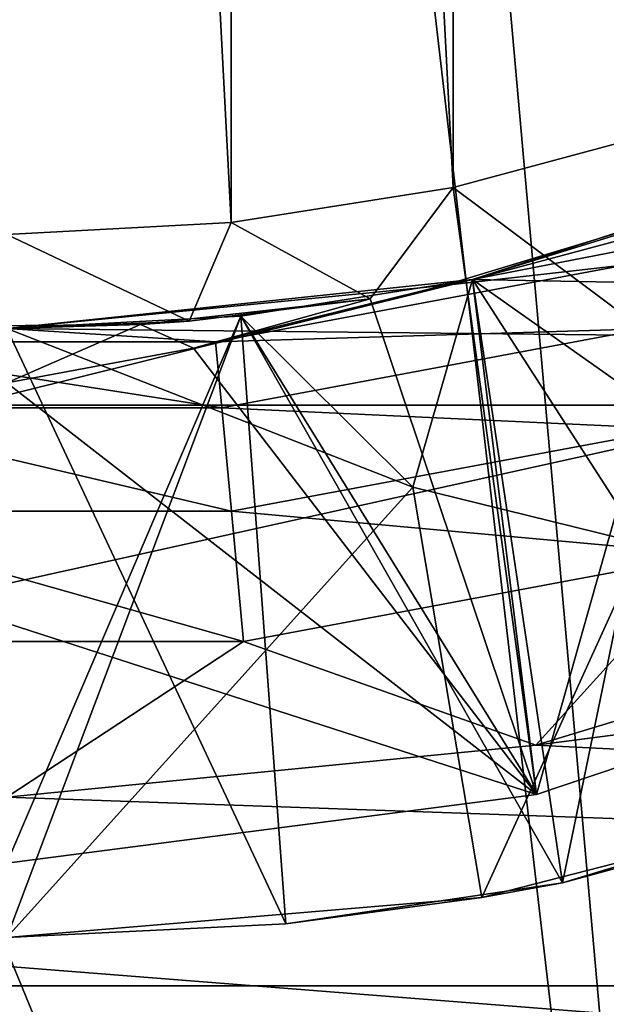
# Model space of a CAD drawing. Header units: inches. Extents: x -9.1 to 9.1, y 0 to 9.5.
# Tile 199 of 243: x 8.6254 to 8.645, y 8.7748 to 8.8076. Entities that reach past the tile are written whole.
import ezdxf

# ---------------------------------------------------------------- set-up
doc = ezdxf.new("R2010")
doc.units = ezdxf.units.IN
doc.header["$LTSCALE"] = 65.185185
doc.header["$MEASUREMENT"] = 0
for name, color, linetype in [('146', 7, 'CONTINUOUS'), ('20', 7, 'CONTINUOUS'), ('225', 7, 'CONTINUOUS'), ('227', 7, 'CONTINUOUS'), ('228', 7, 'CONTINUOUS'), ('229', 7, 'CONTINUOUS'), ('230', 7, 'CONTINUOUS'), ('231', 7, 'CONTINUOUS'), ('234', 7, 'CONTINUOUS'), ('237', 7, 'CONTINUOUS'), ('238', 7, 'CONTINUOUS'), ('239', 7, 'CONTINUOUS'), ('242', 7, 'CONTINUOUS'), ('245', 7, 'CONTINUOUS'), ('246', 7, 'CONTINUOUS'), ('248', 7, 'CONTINUOUS'), ('250', 7, 'CONTINUOUS'), ('253', 7, 'CONTINUOUS'), ('432', 7, 'CONTINUOUS'), ('527', 7, 'CONTINUOUS'), ('528', 7, 'CONTINUOUS'), ('529', 7, 'CONTINUOUS'), ('530', 7, 'CONTINUOUS'), ('531', 7, 'CONTINUOUS'), ('532', 7, 'CONTINUOUS'), ('533', 7, 'CONTINUOUS'), ('534', 7, 'CONTINUOUS')]:
    doc.layers.add(name, color=color, linetype=linetype)

msp = doc.modelspace()

# ---------------------------------------------------------------- linework, layer by layer
at = {"layer": '146', "color": 7, "linetype": 'CONTINUOUS', "true_color": 0x969696}
for points in [[(8.655384, 8.803756, 6.282), (8.862765, 8.794747, 6.282), (8.640532, 8.79893, 6.282), (8.655384, 8.803756, 6.282)], [(8.862765, 8.794747, 6.282), (8.625, 8.797297, 6.282), (8.640532, 8.79893, 6.282), (8.862765, 8.794747, 6.282)], [(8.862765, 8.794747, 6.282), (8.387235, 8.794747, 6.282), (8.625, 8.797297, 6.282), (8.862765, 8.794747, 6.282)], [(8.402247, 8.758505, 6.282), (8.387235, 8.794747, 6.282), (8.847753, 8.758505, 6.282), (8.402247, 8.758505, 6.282)], [(8.847753, 8.758505, 6.282), (8.387235, 8.794747, 6.282), (8.862765, 8.794747, 6.282), (8.847753, 8.758505, 6.282)]]:
    msp.add_3dface(points, dxfattribs=at)
at = {"layer": '20', "color": 7, "linetype": 'CONTINUOUS', "true_color": 0xaab4c3}
for points in [[(8.393712, 8.737605, 6.5), (8.417505, 8.703174, 6.5), (8.8914, 8.847764, 6.5), (8.393712, 8.737605, 6.5)], [(8.393712, 8.737605, 6.5), (8.8914, 8.847764, 6.5), (8.640532, 8.79893, 6.5), (8.393712, 8.737605, 6.5)], [(8.417505, 8.703174, 6.5), (8.446376, 8.672877, 6.5), (8.8914, 8.847764, 6.5), (8.417505, 8.703174, 6.5)], [(8.446376, 8.672877, 6.5), (8.490987, 8.627409, 6.5), (8.8914, 8.847764, 6.5), (8.446376, 8.672877, 6.5)], [(8.490987, 8.627409, 6.5), (8.529453, 8.57664, 6.5), (8.8914, 8.847764, 6.5), (8.490987, 8.627409, 6.5)], [(8.8914, 8.847764, 6.5), (8.529453, 8.57664, 6.5), (8.8632, 8.5378, 6.5), (8.8914, 8.847764, 6.5)], [(8.640532, 8.79893, 6.5), (8.8914, 8.847764, 6.5), (8.655384, 8.803756, 6.5), (8.640532, 8.79893, 6.5)], [(8.625, 8.797297, 6.5), (8.393712, 8.737605, 6.5), (8.640532, 8.79893, 6.5), (8.625, 8.797297, 6.5)]]:
    msp.add_3dface(points, dxfattribs=at)
at = {"layer": '225', "color": 7, "linetype": 'CONTINUOUS', "true_color": 0x969696}
for points in [[(8.637119, 8.798287, 6.94086), (8.631079, 8.797545, 6.94086), (8.629458, 8.797431, 6.94037), (8.637119, 8.798287, 6.94086)], [(8.629458, 8.797431, 6.94037), (8.625, 8.797297, 6.94086), (8.621749, 8.797368, 6.939893), (8.629458, 8.797431, 6.94037)], [(8.631079, 8.797545, 6.94086), (8.625, 8.797297, 6.94086), (8.629458, 8.797431, 6.94037), (8.631079, 8.797545, 6.94086)]]:
    msp.add_3dface(points, dxfattribs=at)
at = {"layer": '227', "color": 7, "linetype": 'CONTINUOUS', "true_color": 0x969696}
for points in [[(8.640529, 8.798929, 6.909838), (8.648084, 8.800954, 6.910364), (8.64053, 8.79893, 6.913744), (8.640529, 8.798929, 6.909838)], [(8.64053, 8.79893, 6.913744), (8.648084, 8.800954, 6.910364), (8.648086, 8.800954, 6.914273), (8.64053, 8.79893, 6.913744)], [(8.632805, 8.797706, 6.913236), (8.640529, 8.798929, 6.909838), (8.64053, 8.79893, 6.913744), (8.632805, 8.797706, 6.913236)], [(8.632805, 8.797706, 6.90933), (8.640529, 8.798929, 6.909838), (8.632805, 8.797706, 6.913236), (8.632805, 8.797706, 6.90933)], [(8.625, 8.797297, 6.908844), (8.632805, 8.797706, 6.90933), (8.625, 8.797297, 6.91275), (8.625, 8.797297, 6.908844)], [(8.625, 8.797297, 6.91275), (8.632805, 8.797706, 6.90933), (8.632805, 8.797706, 6.913236), (8.625, 8.797297, 6.91275)]]:
    msp.add_3dface(points, dxfattribs=at)
at = {"layer": '228', "color": 7, "linetype": 'CONTINUOUS', "true_color": 0x969696}
for points in [[(8.643532, 8.778825, 6.898054), (8.661355, 8.784231, 6.895146), (8.661356, 8.784232, 6.899048), (8.643532, 8.778825, 6.898054)], [(8.643532, 8.778825, 6.894148), (8.661355, 8.784231, 6.895146), (8.643532, 8.778825, 6.898054), (8.643532, 8.778825, 6.894148)], [(8.634308, 8.777457, 6.893674), (8.643532, 8.778825, 6.894148), (8.634308, 8.777457, 6.897581), (8.634308, 8.777457, 6.893674)], [(8.634308, 8.777457, 6.897581), (8.643532, 8.778825, 6.894148), (8.643532, 8.778825, 6.898054), (8.634308, 8.777457, 6.897581)], [(8.625, 8.777, 6.893219), (8.634308, 8.777457, 6.893674), (8.625, 8.777, 6.897125), (8.625, 8.777, 6.893219)], [(8.625, 8.777, 6.897125), (8.634308, 8.777457, 6.893674), (8.634308, 8.777457, 6.897581), (8.625, 8.777, 6.897125)]]:
    msp.add_3dface(points, dxfattribs=at)
at = {"layer": '229', "color": 7, "linetype": 'CONTINUOUS', "true_color": 0x969696}
for points in [[(8.653587, 8.802984, 6.209625), (8.639574, 8.798733, 6.209625), (8.645651, 8.799418, 6.204811), (8.653587, 8.802984, 6.209625)], [(8.645651, 8.799418, 6.204811), (8.639574, 8.798733, 6.209625), (8.631963, 8.796859, 6.204811), (8.645651, 8.799418, 6.204811)], [(8.645651, 8.799418, 6.204811), (8.631963, 8.796859, 6.204811), (8.646258, 8.797285, 6.200449), (8.645651, 8.799418, 6.204811)], [(8.639574, 8.798733, 6.209625), (8.625, 8.797297, 6.209625), (8.631963, 8.796859, 6.204811), (8.639574, 8.798733, 6.209625)], [(8.631963, 8.796859, 6.204811), (8.625, 8.797297, 6.209625), (8.618037, 8.796859, 6.204811), (8.631963, 8.796859, 6.204811)], [(8.646258, 8.797285, 6.200449), (8.631963, 8.796859, 6.204811), (8.632167, 8.794651, 6.200449), (8.646258, 8.797285, 6.200449)], [(8.646258, 8.797285, 6.200449), (8.632167, 8.794651, 6.200449), (8.647205, 8.793958, 6.196987), (8.646258, 8.797285, 6.200449)], [(8.632167, 8.794651, 6.200449), (8.618037, 8.796859, 6.204811), (8.617833, 8.794651, 6.200449), (8.632167, 8.794651, 6.200449)], [(8.631963, 8.796859, 6.204811), (8.618037, 8.796859, 6.204811), (8.632167, 8.794651, 6.200449), (8.631963, 8.796859, 6.204811)], [(8.632487, 8.791207, 6.196987), (8.617833, 8.794651, 6.200449), (8.617513, 8.791207, 6.196987), (8.632487, 8.791207, 6.196987)], [(8.632167, 8.794651, 6.200449), (8.617833, 8.794651, 6.200449), (8.632487, 8.791207, 6.196987), (8.632167, 8.794651, 6.200449)], [(8.647205, 8.793958, 6.196987), (8.632167, 8.794651, 6.200449), (8.632487, 8.791207, 6.196987), (8.647205, 8.793958, 6.196987)], [(8.648398, 8.789765, 6.194765), (8.647205, 8.793958, 6.196987), (8.632487, 8.791207, 6.196987), (8.648398, 8.789765, 6.194765)], [(8.617111, 8.786866, 6.194765), (8.632889, 8.786866, 6.194765), (8.617513, 8.791207, 6.196987), (8.617111, 8.786866, 6.194765)], [(8.632889, 8.786866, 6.194765), (8.632487, 8.791207, 6.196987), (8.617513, 8.791207, 6.196987), (8.632889, 8.786866, 6.194765)], [(8.632889, 8.786866, 6.194765), (8.648398, 8.789765, 6.194765), (8.632487, 8.791207, 6.196987), (8.632889, 8.786866, 6.194765)], [(8.632889, 8.786866, 6.194765), (8.642634, 8.78341, 6.194), (8.648398, 8.789765, 6.194765), (8.632889, 8.786866, 6.194765)], [(8.642634, 8.78341, 6.194), (8.659587, 8.788557, 6.194), (8.648398, 8.789765, 6.194765), (8.642634, 8.78341, 6.194)], [(8.617111, 8.786866, 6.194765), (8.625, 8.781672, 6.194), (8.632889, 8.786866, 6.194765), (8.617111, 8.786866, 6.194765)], [(8.625, 8.781672, 6.194), (8.642634, 8.78341, 6.194), (8.632889, 8.786866, 6.194765), (8.625, 8.781672, 6.194)]]:
    msp.add_3dface(points, dxfattribs=at)
at = {"layer": '230', "color": 7, "linetype": 'CONTINUOUS', "true_color": 0x969696}
for points in [[(8.643532, 8.778825, 6.804304), (8.661355, 8.784231, 6.801396), (8.661356, 8.784232, 6.805298), (8.643532, 8.778825, 6.804304)], [(8.643532, 8.778825, 6.800398), (8.661355, 8.784231, 6.801396), (8.643532, 8.778825, 6.804304), (8.643532, 8.778825, 6.800398)], [(8.634308, 8.777457, 6.799924), (8.643532, 8.778825, 6.800398), (8.634308, 8.777457, 6.803831), (8.634308, 8.777457, 6.799924)], [(8.634308, 8.777457, 6.803831), (8.643532, 8.778825, 6.800398), (8.643532, 8.778825, 6.804304), (8.634308, 8.777457, 6.803831)], [(8.625, 8.777, 6.799469), (8.634308, 8.777457, 6.799924), (8.625, 8.777, 6.803375), (8.625, 8.777, 6.799469)], [(8.625, 8.777, 6.803375), (8.634308, 8.777457, 6.799924), (8.634308, 8.777457, 6.803831), (8.625, 8.777, 6.803375)]]:
    msp.add_3dface(points, dxfattribs=at)
at = {"layer": '231', "color": 7, "linetype": 'CONTINUOUS', "true_color": 0x969696}
for points in [[(8.643532, 8.778825, 6.866804), (8.661355, 8.784231, 6.863896), (8.661356, 8.784232, 6.867798), (8.643532, 8.778825, 6.866804)], [(8.643532, 8.778825, 6.862898), (8.661355, 8.784231, 6.863896), (8.643532, 8.778825, 6.866804), (8.643532, 8.778825, 6.862898)], [(8.634308, 8.777457, 6.862424), (8.643532, 8.778825, 6.862898), (8.634308, 8.777457, 6.866331), (8.634308, 8.777457, 6.862424)], [(8.634308, 8.777457, 6.866331), (8.643532, 8.778825, 6.862898), (8.643532, 8.778825, 6.866804), (8.634308, 8.777457, 6.866331)], [(8.625, 8.777, 6.865875), (8.625, 8.777, 6.861969), (8.634308, 8.777457, 6.862424), (8.625, 8.777, 6.865875)], [(8.625, 8.777, 6.865875), (8.634308, 8.777457, 6.862424), (8.634308, 8.777457, 6.866331), (8.625, 8.777, 6.865875)]]:
    msp.add_3dface(points, dxfattribs=at)
at = {"layer": '234', "color": 7, "linetype": 'CONTINUOUS', "true_color": 0x969696}
for points in [[(8.643532, 8.778825, 6.835554), (8.661355, 8.784231, 6.832646), (8.661356, 8.784232, 6.836548), (8.643532, 8.778825, 6.835554)], [(8.643532, 8.778825, 6.831648), (8.661355, 8.784231, 6.832646), (8.643532, 8.778825, 6.835554), (8.643532, 8.778825, 6.831648)], [(8.634308, 8.777457, 6.831174), (8.643532, 8.778825, 6.831648), (8.634308, 8.777457, 6.835081), (8.634308, 8.777457, 6.831174)], [(8.634308, 8.777457, 6.835081), (8.643532, 8.778825, 6.831648), (8.643532, 8.778825, 6.835554), (8.634308, 8.777457, 6.835081)], [(8.625, 8.777, 6.830719), (8.634308, 8.777457, 6.831174), (8.625, 8.777, 6.834625), (8.625, 8.777, 6.830719)], [(8.625, 8.777, 6.834625), (8.634308, 8.777457, 6.831174), (8.634308, 8.777457, 6.835081), (8.625, 8.777, 6.834625)]]:
    msp.add_3dface(points, dxfattribs=at)
at = {"layer": '237', "color": 7, "linetype": 'CONTINUOUS', "true_color": 0x969696}
for points in [[(8.643532, 8.778825, 6.773054), (8.661355, 8.784231, 6.770146), (8.661356, 8.784232, 6.774048), (8.643532, 8.778825, 6.773054)], [(8.643532, 8.778825, 6.769148), (8.661355, 8.784231, 6.770146), (8.643532, 8.778825, 6.773054), (8.643532, 8.778825, 6.769148)], [(8.634308, 8.777457, 6.768674), (8.643532, 8.778825, 6.769148), (8.634308, 8.777457, 6.772581), (8.634308, 8.777457, 6.768674)], [(8.634308, 8.777457, 6.772581), (8.643532, 8.778825, 6.769148), (8.643532, 8.778825, 6.773054), (8.634308, 8.777457, 6.772581)], [(8.625, 8.777, 6.768219), (8.634308, 8.777457, 6.768674), (8.625, 8.777, 6.772125), (8.625, 8.777, 6.768219)], [(8.625, 8.777, 6.772125), (8.634308, 8.777457, 6.768674), (8.634308, 8.777457, 6.772581), (8.625, 8.777, 6.772125)]]:
    msp.add_3dface(points, dxfattribs=at)
at = {"layer": '238', "color": 7, "linetype": 'CONTINUOUS', "true_color": 0x969696}
for points in [[(8.639878, 8.802001, 6.944), (8.659412, 8.787409, 6.92424), (8.647116, 8.803941, 6.944), (8.639878, 8.802001, 6.944)], [(8.63248, 8.80083, 6.944), (8.637119, 8.798287, 6.94086), (8.639878, 8.802001, 6.944), (8.63248, 8.80083, 6.944)], [(8.637119, 8.798287, 6.94086), (8.642657, 8.781767, 6.923619), (8.639878, 8.802001, 6.944), (8.637119, 8.798287, 6.94086)], [(8.642657, 8.781767, 6.923619), (8.659412, 8.787409, 6.92424), (8.639878, 8.802001, 6.944), (8.642657, 8.781767, 6.923619)], [(8.625, 8.800437, 6.944), (8.631079, 8.797545, 6.94086), (8.63248, 8.80083, 6.944), (8.625, 8.800437, 6.944)], [(8.631079, 8.797545, 6.94086), (8.637119, 8.798287, 6.94086), (8.63248, 8.80083, 6.944), (8.631079, 8.797545, 6.94086)], [(8.625, 8.797297, 6.94086), (8.631079, 8.797545, 6.94086), (8.625, 8.800437, 6.944), (8.625, 8.797297, 6.94086)], [(8.642657, 8.781767, 6.923619), (8.637119, 8.798287, 6.94086), (8.63123, 8.796646, 6.939951), (8.642657, 8.781767, 6.923619)], [(8.625, 8.795485, 6.939047), (8.642657, 8.781767, 6.923619), (8.63123, 8.796646, 6.939951), (8.625, 8.795485, 6.939047)], [(8.625, 8.787481, 6.931043), (8.642657, 8.781767, 6.923619), (8.625, 8.795485, 6.939047), (8.625, 8.787481, 6.931043)], [(8.625, 8.779476, 6.923039), (8.642657, 8.781767, 6.923619), (8.625, 8.787481, 6.931043), (8.625, 8.779476, 6.923039)]]:
    msp.add_3dface(points, dxfattribs=at)
at = {"layer": '239', "color": 7, "linetype": 'CONTINUOUS', "true_color": 0x969696}
for points in [[(8.625, 8.777, 6.708212), (8.625, 8.797297, 6.694), (8.638533, 8.792015, 6.698495), (8.625, 8.777, 6.708212)], [(8.640835, 8.778329, 6.708212), (8.625, 8.777, 6.708212), (8.638533, 8.792015, 6.698495), (8.640835, 8.778329, 6.708212)], [(8.64621, 8.790117, 6.70092), (8.640835, 8.778329, 6.708212), (8.638533, 8.792015, 6.698495), (8.64621, 8.790117, 6.70092)], [(8.656226, 8.782278, 6.708212), (8.640835, 8.778329, 6.708212), (8.64621, 8.790117, 6.70092), (8.656226, 8.782278, 6.708212)]]:
    msp.add_3dface(points, dxfattribs=at)
at = {"layer": '242', "color": 7, "linetype": 'CONTINUOUS', "true_color": 0x969696}
for points in [[(8.643532, 8.778825, 6.710554), (8.656226, 8.782278, 6.708212), (8.661356, 8.784232, 6.711548), (8.643532, 8.778825, 6.710554)], [(8.640835, 8.778329, 6.708212), (8.656226, 8.782278, 6.708212), (8.643532, 8.778825, 6.710554), (8.640835, 8.778329, 6.708212)], [(8.634308, 8.777457, 6.710081), (8.640835, 8.778329, 6.708212), (8.643532, 8.778825, 6.710554), (8.634308, 8.777457, 6.710081)], [(8.625, 8.777, 6.708212), (8.640835, 8.778329, 6.708212), (8.625, 8.777, 6.709625), (8.625, 8.777, 6.708212)], [(8.625, 8.777, 6.709625), (8.640835, 8.778329, 6.708212), (8.634308, 8.777457, 6.710081), (8.625, 8.777, 6.709625)]]:
    msp.add_3dface(points, dxfattribs=at)
at = {"layer": '245', "color": 7, "linetype": 'CONTINUOUS', "true_color": 0x969696}
for points in [[(8.643532, 8.778825, 6.741804), (8.661355, 8.784231, 6.738896), (8.661356, 8.784232, 6.742798), (8.643532, 8.778825, 6.741804)], [(8.643532, 8.778825, 6.737898), (8.661355, 8.784231, 6.738896), (8.643532, 8.778825, 6.741804), (8.643532, 8.778825, 6.737898)], [(8.634308, 8.777457, 6.737424), (8.643532, 8.778825, 6.737898), (8.634308, 8.777457, 6.741331), (8.634308, 8.777457, 6.737424)], [(8.634308, 8.777457, 6.741331), (8.643532, 8.778825, 6.737898), (8.643532, 8.778825, 6.741804), (8.634308, 8.777457, 6.741331)], [(8.625, 8.777, 6.740875), (8.625, 8.777, 6.736969), (8.634308, 8.777457, 6.737424), (8.625, 8.777, 6.740875)], [(8.625, 8.777, 6.740875), (8.634308, 8.777457, 6.737424), (8.634308, 8.777457, 6.741331), (8.625, 8.777, 6.740875)]]:
    msp.add_3dface(points, dxfattribs=at)
at = {"layer": '246', "color": 7, "linetype": 'CONTINUOUS', "true_color": 0x969696}
for points in [[(8.648084, 8.800954, 6.910364), (8.640529, 8.798929, 6.909838), (8.661356, 8.784232, 6.899048), (8.648084, 8.800954, 6.910364)], [(8.640529, 8.798929, 6.816088), (8.661356, 8.784232, 6.805298), (8.648084, 8.800954, 6.816614), (8.640529, 8.798929, 6.816088)], [(8.640529, 8.798929, 6.878588), (8.661356, 8.784232, 6.867798), (8.648084, 8.800954, 6.879114), (8.640529, 8.798929, 6.878588)], [(8.640529, 8.798929, 6.847338), (8.661356, 8.784232, 6.836548), (8.648084, 8.800954, 6.847864), (8.640529, 8.798929, 6.847338)], [(8.640529, 8.798929, 6.784838), (8.661356, 8.784232, 6.774048), (8.648084, 8.800954, 6.785364), (8.640529, 8.798929, 6.784838)], [(8.640529, 8.798929, 6.722338), (8.661356, 8.784232, 6.711548), (8.648084, 8.800954, 6.722864), (8.640529, 8.798929, 6.722338)], [(8.640529, 8.798929, 6.753588), (8.661356, 8.784232, 6.742798), (8.648084, 8.800954, 6.754114), (8.640529, 8.798929, 6.753588)], [(8.640529, 8.798929, 6.909838), (8.632805, 8.797706, 6.90933), (8.643532, 8.778825, 6.898054), (8.640529, 8.798929, 6.909838)], [(8.632805, 8.797706, 6.81558), (8.643532, 8.778825, 6.804304), (8.640529, 8.798929, 6.816088), (8.632805, 8.797706, 6.81558)], [(8.632805, 8.797706, 6.87808), (8.643532, 8.778825, 6.866804), (8.640529, 8.798929, 6.878588), (8.632805, 8.797706, 6.87808)], [(8.632805, 8.797706, 6.84683), (8.643532, 8.778825, 6.835554), (8.640529, 8.798929, 6.847338), (8.632805, 8.797706, 6.84683)], [(8.632805, 8.797706, 6.78433), (8.643532, 8.778825, 6.773054), (8.640529, 8.798929, 6.784838), (8.632805, 8.797706, 6.78433)], [(8.632805, 8.797706, 6.72183), (8.643532, 8.778825, 6.710554), (8.640529, 8.798929, 6.722338), (8.632805, 8.797706, 6.72183)], [(8.632805, 8.797706, 6.75308), (8.643532, 8.778825, 6.741804), (8.640529, 8.798929, 6.753588), (8.632805, 8.797706, 6.75308)], [(8.640529, 8.798929, 6.909838), (8.643532, 8.778825, 6.898054), (8.661356, 8.784232, 6.899048), (8.640529, 8.798929, 6.909838)], [(8.643532, 8.778825, 6.804304), (8.661356, 8.784232, 6.805298), (8.640529, 8.798929, 6.816088), (8.643532, 8.778825, 6.804304)], [(8.643532, 8.778825, 6.866804), (8.661356, 8.784232, 6.867798), (8.640529, 8.798929, 6.878588), (8.643532, 8.778825, 6.866804)], [(8.643532, 8.778825, 6.835554), (8.661356, 8.784232, 6.836548), (8.640529, 8.798929, 6.847338), (8.643532, 8.778825, 6.835554)], [(8.643532, 8.778825, 6.773054), (8.661356, 8.784232, 6.774048), (8.640529, 8.798929, 6.784838), (8.643532, 8.778825, 6.773054)], [(8.643532, 8.778825, 6.710554), (8.661356, 8.784232, 6.711548), (8.640529, 8.798929, 6.722338), (8.643532, 8.778825, 6.710554)], [(8.643532, 8.778825, 6.741804), (8.661356, 8.784232, 6.742798), (8.640529, 8.798929, 6.753588), (8.643532, 8.778825, 6.741804)], [(8.637119, 8.798287, 6.94086), (8.629458, 8.797431, 6.94037), (8.63123, 8.796646, 6.939951), (8.637119, 8.798287, 6.94086)], [(8.632805, 8.797706, 6.90933), (8.625, 8.797297, 6.908844), (8.634308, 8.777457, 6.897581), (8.632805, 8.797706, 6.90933)], [(8.625, 8.797297, 6.815094), (8.634308, 8.777457, 6.803831), (8.632805, 8.797706, 6.81558), (8.625, 8.797297, 6.815094)], [(8.625, 8.797297, 6.877594), (8.634308, 8.777457, 6.866331), (8.632805, 8.797706, 6.87808), (8.625, 8.797297, 6.877594)], [(8.625, 8.797297, 6.846344), (8.634308, 8.777457, 6.835081), (8.632805, 8.797706, 6.84683), (8.625, 8.797297, 6.846344)], [(8.625, 8.797297, 6.783844), (8.634308, 8.777457, 6.772581), (8.632805, 8.797706, 6.78433), (8.625, 8.797297, 6.783844)], [(8.625, 8.797297, 6.721344), (8.634308, 8.777457, 6.710081), (8.632805, 8.797706, 6.72183), (8.625, 8.797297, 6.721344)], [(8.625, 8.797297, 6.752594), (8.634308, 8.777457, 6.741331), (8.632805, 8.797706, 6.75308), (8.625, 8.797297, 6.752594)], [(8.632805, 8.797706, 6.90933), (8.634308, 8.777457, 6.897581), (8.643532, 8.778825, 6.898054), (8.632805, 8.797706, 6.90933)], [(8.634308, 8.777457, 6.803831), (8.643532, 8.778825, 6.804304), (8.632805, 8.797706, 6.81558), (8.634308, 8.777457, 6.803831)], [(8.634308, 8.777457, 6.866331), (8.643532, 8.778825, 6.866804), (8.632805, 8.797706, 6.87808), (8.634308, 8.777457, 6.866331)], [(8.634308, 8.777457, 6.835081), (8.643532, 8.778825, 6.835554), (8.632805, 8.797706, 6.84683), (8.634308, 8.777457, 6.835081)], [(8.634308, 8.777457, 6.772581), (8.643532, 8.778825, 6.773054), (8.632805, 8.797706, 6.78433), (8.634308, 8.777457, 6.772581)], [(8.634308, 8.777457, 6.710081), (8.643532, 8.778825, 6.710554), (8.632805, 8.797706, 6.72183), (8.634308, 8.777457, 6.710081)], [(8.634308, 8.777457, 6.741331), (8.643532, 8.778825, 6.741804), (8.632805, 8.797706, 6.75308), (8.634308, 8.777457, 6.741331)], [(8.629458, 8.797431, 6.94037), (8.621749, 8.797368, 6.939893), (8.625, 8.795485, 6.939047), (8.629458, 8.797431, 6.94037)], [(8.629458, 8.797431, 6.94037), (8.625, 8.795485, 6.939047), (8.63123, 8.796646, 6.939951), (8.629458, 8.797431, 6.94037)], [(8.625, 8.777, 6.865875), (8.634308, 8.777457, 6.866331), (8.625, 8.797297, 6.877594), (8.625, 8.777, 6.865875)], [(8.625, 8.797297, 6.908844), (8.625, 8.777, 6.897125), (8.634308, 8.777457, 6.897581), (8.625, 8.797297, 6.908844)], [(8.625, 8.777, 6.803375), (8.634308, 8.777457, 6.803831), (8.625, 8.797297, 6.815094), (8.625, 8.777, 6.803375)], [(8.625, 8.777, 6.834625), (8.634308, 8.777457, 6.835081), (8.625, 8.797297, 6.846344), (8.625, 8.777, 6.834625)], [(8.625, 8.777, 6.740875), (8.634308, 8.777457, 6.741331), (8.625, 8.797297, 6.752594), (8.625, 8.777, 6.740875)], [(8.625, 8.777, 6.772125), (8.634308, 8.777457, 6.772581), (8.625, 8.797297, 6.783844), (8.625, 8.777, 6.772125)], [(8.625, 8.777, 6.709625), (8.634308, 8.777457, 6.710081), (8.625, 8.797297, 6.721344), (8.625, 8.777, 6.709625)]]:
    msp.add_3dface(points, dxfattribs=at)
at = {"layer": '248', "color": 7, "linetype": 'CONTINUOUS', "true_color": 0x969696}
for points in [[(8.64053, 8.79893, 6.913744), (8.648086, 8.800954, 6.914273), (8.642657, 8.781767, 6.923619), (8.64053, 8.79893, 6.913744)], [(8.648086, 8.800954, 6.883023), (8.643532, 8.778825, 6.894148), (8.64053, 8.79893, 6.882494), (8.648086, 8.800954, 6.883023)], [(8.648086, 8.800954, 6.789273), (8.643532, 8.778825, 6.800398), (8.64053, 8.79893, 6.788744), (8.648086, 8.800954, 6.789273)], [(8.648086, 8.800954, 6.851773), (8.643532, 8.778825, 6.862898), (8.64053, 8.79893, 6.851244), (8.648086, 8.800954, 6.851773)], [(8.648086, 8.800954, 6.820523), (8.643532, 8.778825, 6.831648), (8.64053, 8.79893, 6.819994), (8.648086, 8.800954, 6.820523)], [(8.648086, 8.800954, 6.758023), (8.643532, 8.778825, 6.769148), (8.64053, 8.79893, 6.757494), (8.648086, 8.800954, 6.758023)], [(8.648086, 8.800954, 6.695523), (8.64621, 8.790117, 6.70092), (8.64053, 8.79893, 6.694994), (8.648086, 8.800954, 6.695523)], [(8.648086, 8.800954, 6.726773), (8.643532, 8.778825, 6.737898), (8.64053, 8.79893, 6.726244), (8.648086, 8.800954, 6.726773)], [(8.648086, 8.800954, 6.914273), (8.659412, 8.787409, 6.92424), (8.642657, 8.781767, 6.923619), (8.648086, 8.800954, 6.914273)], [(8.661355, 8.784231, 6.895146), (8.643532, 8.778825, 6.894148), (8.648086, 8.800954, 6.883023), (8.661355, 8.784231, 6.895146)], [(8.661355, 8.784231, 6.801396), (8.643532, 8.778825, 6.800398), (8.648086, 8.800954, 6.789273), (8.661355, 8.784231, 6.801396)], [(8.661355, 8.784231, 6.863896), (8.643532, 8.778825, 6.862898), (8.648086, 8.800954, 6.851773), (8.661355, 8.784231, 6.863896)], [(8.661355, 8.784231, 6.832646), (8.643532, 8.778825, 6.831648), (8.648086, 8.800954, 6.820523), (8.661355, 8.784231, 6.832646)], [(8.661355, 8.784231, 6.770146), (8.643532, 8.778825, 6.769148), (8.648086, 8.800954, 6.758023), (8.661355, 8.784231, 6.770146)], [(8.661355, 8.784231, 6.738896), (8.643532, 8.778825, 6.737898), (8.648086, 8.800954, 6.726773), (8.661355, 8.784231, 6.738896)], [(8.632805, 8.797706, 6.913236), (8.64053, 8.79893, 6.913744), (8.642657, 8.781767, 6.923619), (8.632805, 8.797706, 6.913236)], [(8.64053, 8.79893, 6.882494), (8.643532, 8.778825, 6.894148), (8.632805, 8.797706, 6.881986), (8.64053, 8.79893, 6.882494)], [(8.64053, 8.79893, 6.788744), (8.643532, 8.778825, 6.800398), (8.632805, 8.797706, 6.788236), (8.64053, 8.79893, 6.788744)], [(8.64053, 8.79893, 6.851244), (8.643532, 8.778825, 6.862898), (8.632805, 8.797706, 6.850736), (8.64053, 8.79893, 6.851244)], [(8.64053, 8.79893, 6.819994), (8.643532, 8.778825, 6.831648), (8.632805, 8.797706, 6.819486), (8.64053, 8.79893, 6.819994)], [(8.64053, 8.79893, 6.757494), (8.643532, 8.778825, 6.769148), (8.632805, 8.797706, 6.756986), (8.64053, 8.79893, 6.757494)], [(8.64053, 8.79893, 6.694994), (8.638533, 8.792015, 6.698495), (8.632805, 8.797706, 6.694486), (8.64053, 8.79893, 6.694994)], [(8.64053, 8.79893, 6.726244), (8.643532, 8.778825, 6.737898), (8.632805, 8.797706, 6.725736), (8.64053, 8.79893, 6.726244)], [(8.64621, 8.790117, 6.70092), (8.638533, 8.792015, 6.698495), (8.64053, 8.79893, 6.694994), (8.64621, 8.790117, 6.70092)], [(8.634308, 8.777457, 6.862424), (8.625, 8.777, 6.861969), (8.632805, 8.797706, 6.850736), (8.634308, 8.777457, 6.862424)], [(8.632805, 8.797706, 6.850736), (8.625, 8.777, 6.861969), (8.625, 8.797297, 6.85025), (8.632805, 8.797706, 6.850736)], [(8.625, 8.797297, 6.91275), (8.632805, 8.797706, 6.913236), (8.625, 8.779476, 6.923039), (8.625, 8.797297, 6.91275)], [(8.632805, 8.797706, 6.913236), (8.642657, 8.781767, 6.923619), (8.625, 8.779476, 6.923039), (8.632805, 8.797706, 6.913236)], [(8.634308, 8.777457, 6.893674), (8.625, 8.777, 6.893219), (8.632805, 8.797706, 6.881986), (8.634308, 8.777457, 6.893674)], [(8.632805, 8.797706, 6.881986), (8.625, 8.777, 6.893219), (8.625, 8.797297, 6.8815), (8.632805, 8.797706, 6.881986)], [(8.634308, 8.777457, 6.799924), (8.625, 8.777, 6.799469), (8.632805, 8.797706, 6.788236), (8.634308, 8.777457, 6.799924)], [(8.632805, 8.797706, 6.788236), (8.625, 8.777, 6.799469), (8.625, 8.797297, 6.78775), (8.632805, 8.797706, 6.788236)], [(8.634308, 8.777457, 6.831174), (8.625, 8.777, 6.830719), (8.632805, 8.797706, 6.819486), (8.634308, 8.777457, 6.831174)], [(8.632805, 8.797706, 6.819486), (8.625, 8.777, 6.830719), (8.625, 8.797297, 6.819), (8.632805, 8.797706, 6.819486)], [(8.638533, 8.792015, 6.698495), (8.625, 8.797297, 6.694), (8.632805, 8.797706, 6.694486), (8.638533, 8.792015, 6.698495)], [(8.634308, 8.777457, 6.737424), (8.625, 8.777, 6.736969), (8.632805, 8.797706, 6.725736), (8.634308, 8.777457, 6.737424)], [(8.632805, 8.797706, 6.725736), (8.625, 8.777, 6.736969), (8.625, 8.797297, 6.72525), (8.632805, 8.797706, 6.725736)], [(8.634308, 8.777457, 6.768674), (8.625, 8.777, 6.768219), (8.632805, 8.797706, 6.756986), (8.634308, 8.777457, 6.768674)], [(8.632805, 8.797706, 6.756986), (8.625, 8.777, 6.768219), (8.625, 8.797297, 6.7565), (8.632805, 8.797706, 6.756986)], [(8.643532, 8.778825, 6.894148), (8.634308, 8.777457, 6.893674), (8.632805, 8.797706, 6.881986), (8.643532, 8.778825, 6.894148)], [(8.643532, 8.778825, 6.800398), (8.634308, 8.777457, 6.799924), (8.632805, 8.797706, 6.788236), (8.643532, 8.778825, 6.800398)], [(8.643532, 8.778825, 6.862898), (8.634308, 8.777457, 6.862424), (8.632805, 8.797706, 6.850736), (8.643532, 8.778825, 6.862898)], [(8.643532, 8.778825, 6.831648), (8.634308, 8.777457, 6.831174), (8.632805, 8.797706, 6.819486), (8.643532, 8.778825, 6.831648)], [(8.643532, 8.778825, 6.769148), (8.634308, 8.777457, 6.768674), (8.632805, 8.797706, 6.756986), (8.643532, 8.778825, 6.769148)], [(8.643532, 8.778825, 6.737898), (8.634308, 8.777457, 6.737424), (8.632805, 8.797706, 6.725736), (8.643532, 8.778825, 6.737898)]]:
    msp.add_3dface(points, dxfattribs=at)
at = {"layer": '250', "color": 7, "linetype": 'CONTINUOUS', "true_color": 0x969696}
for points in [[(8.625, 8.943563, 6.944), (8.625, 8.800437, 6.944), (8.63248, 8.80083, 6.944), (8.625, 8.943563, 6.944)], [(8.625, 8.943563, 6.944), (8.63248, 8.80083, 6.944), (8.63248, 8.94317, 6.944), (8.625, 8.943563, 6.944)], [(8.63248, 8.80083, 6.944), (8.639878, 8.802001, 6.944), (8.63248, 8.94317, 6.944), (8.63248, 8.80083, 6.944)], [(8.639878, 8.802001, 6.944), (8.639879, 8.941999, 6.944), (8.63248, 8.94317, 6.944), (8.639878, 8.802001, 6.944)], [(8.639878, 8.802001, 6.944), (8.647116, 8.803941, 6.944), (8.639879, 8.941999, 6.944), (8.639878, 8.802001, 6.944)], [(8.647116, 8.803941, 6.944), (8.647116, 8.940059, 6.944), (8.639879, 8.941999, 6.944), (8.647116, 8.803941, 6.944)]]:
    msp.add_3dface(points, dxfattribs=at)
at = {"layer": '253', "color": 7, "linetype": 'CONTINUOUS', "true_color": 0x969696}
for points in [[(8.659587, 8.788557, 6.194), (8.642634, 8.78341, 6.194), (8.817001, 8.806087, 6.194), (8.659587, 8.788557, 6.194)], [(8.817001, 8.806087, 6.194), (8.642634, 8.78341, 6.194), (8.803535, 8.775386, 6.194), (8.817001, 8.806087, 6.194)], [(8.642634, 8.78341, 6.194), (8.625, 8.781672, 6.194), (8.803535, 8.775386, 6.194), (8.642634, 8.78341, 6.194)], [(8.803535, 8.775386, 6.194), (8.625, 8.781672, 6.194), (8.446465, 8.775386, 6.194), (8.803535, 8.775386, 6.194)], [(8.464804, 8.747316, 6.194), (8.803535, 8.775386, 6.194), (8.446465, 8.775386, 6.194), (8.464804, 8.747316, 6.194)], [(8.785196, 8.747316, 6.194), (8.803535, 8.775386, 6.194), (8.464804, 8.747316, 6.194), (8.785196, 8.747316, 6.194)]]:
    msp.add_3dface(points, dxfattribs=at)
at = {"layer": '432', "color": 7, "linetype": 'CONTINUOUS', "true_color": 0x969696}
for points in [[(8.65, 8.71575, 6.129), (8.644327, 8.852673, 6.129), (8.65, 8.855023, 6.129), (8.65, 8.71575, 6.129)], [(8.65, 8.71575, 6.129), (8.638961, 8.83972, 6.129), (8.644327, 8.852673, 6.129), (8.65, 8.71575, 6.129)], [(8.65, 8.71575, 6.129), (8.638961, 8.810539, 6.129), (8.638961, 8.83972, 6.129), (8.65, 8.71575, 6.129)], [(8.65, 8.71575, 6.129), (8.6, 8.71575, 6.129), (8.611039, 8.810539, 6.129), (8.65, 8.71575, 6.129)], [(8.638961, 8.810539, 6.129), (8.65, 8.71575, 6.129), (8.611039, 8.810539, 6.129), (8.638961, 8.810539, 6.129)]]:
    msp.add_3dface(points, dxfattribs=at)
at = {"layer": '527', "color": 7, "linetype": 'CONTINUOUS', "true_color": 0x969696}
for points in [[(8.640529, 8.798929, 6.878588), (8.648084, 8.800954, 6.879114), (8.64053, 8.79893, 6.882494), (8.640529, 8.798929, 6.878588)], [(8.648084, 8.800954, 6.879114), (8.648086, 8.800954, 6.883023), (8.64053, 8.79893, 6.882494), (8.648084, 8.800954, 6.879114)], [(8.640529, 8.798929, 6.878588), (8.64053, 8.79893, 6.882494), (8.632805, 8.797706, 6.881986), (8.640529, 8.798929, 6.878588)], [(8.632805, 8.797706, 6.87808), (8.640529, 8.798929, 6.878588), (8.632805, 8.797706, 6.881986), (8.632805, 8.797706, 6.87808)], [(8.625, 8.797297, 6.877594), (8.632805, 8.797706, 6.87808), (8.625, 8.797297, 6.8815), (8.625, 8.797297, 6.877594)], [(8.632805, 8.797706, 6.87808), (8.632805, 8.797706, 6.881986), (8.625, 8.797297, 6.8815), (8.632805, 8.797706, 6.87808)]]:
    msp.add_3dface(points, dxfattribs=at)
at = {"layer": '528', "color": 7, "linetype": 'CONTINUOUS', "true_color": 0x969696}
for points in [[(8.640529, 8.798929, 6.847338), (8.648084, 8.800954, 6.847864), (8.64053, 8.79893, 6.851244), (8.640529, 8.798929, 6.847338)], [(8.648084, 8.800954, 6.847864), (8.648086, 8.800954, 6.851773), (8.64053, 8.79893, 6.851244), (8.648084, 8.800954, 6.847864)], [(8.640529, 8.798929, 6.847338), (8.64053, 8.79893, 6.851244), (8.632805, 8.797706, 6.850736), (8.640529, 8.798929, 6.847338)], [(8.632805, 8.797706, 6.84683), (8.640529, 8.798929, 6.847338), (8.632805, 8.797706, 6.850736), (8.632805, 8.797706, 6.84683)], [(8.625, 8.797297, 6.846344), (8.632805, 8.797706, 6.84683), (8.625, 8.797297, 6.85025), (8.625, 8.797297, 6.846344)], [(8.632805, 8.797706, 6.84683), (8.632805, 8.797706, 6.850736), (8.625, 8.797297, 6.85025), (8.632805, 8.797706, 6.84683)]]:
    msp.add_3dface(points, dxfattribs=at)
at = {"layer": '529', "color": 7, "linetype": 'CONTINUOUS', "true_color": 0x969696}
for points in [[(8.640529, 8.798929, 6.816088), (8.648084, 8.800954, 6.816614), (8.64053, 8.79893, 6.819994), (8.640529, 8.798929, 6.816088)], [(8.648084, 8.800954, 6.816614), (8.648086, 8.800954, 6.820523), (8.64053, 8.79893, 6.819994), (8.648084, 8.800954, 6.816614)], [(8.640529, 8.798929, 6.816088), (8.64053, 8.79893, 6.819994), (8.632805, 8.797706, 6.819486), (8.640529, 8.798929, 6.816088)], [(8.632805, 8.797706, 6.81558), (8.640529, 8.798929, 6.816088), (8.632805, 8.797706, 6.819486), (8.632805, 8.797706, 6.81558)], [(8.625, 8.797297, 6.815094), (8.632805, 8.797706, 6.81558), (8.625, 8.797297, 6.819), (8.625, 8.797297, 6.815094)], [(8.632805, 8.797706, 6.81558), (8.632805, 8.797706, 6.819486), (8.625, 8.797297, 6.819), (8.632805, 8.797706, 6.81558)]]:
    msp.add_3dface(points, dxfattribs=at)
at = {"layer": '530', "color": 7, "linetype": 'CONTINUOUS', "true_color": 0x969696}
for points in [[(8.640529, 8.798929, 6.784838), (8.648084, 8.800954, 6.785364), (8.64053, 8.79893, 6.788744), (8.640529, 8.798929, 6.784838)], [(8.648084, 8.800954, 6.785364), (8.648086, 8.800954, 6.789273), (8.64053, 8.79893, 6.788744), (8.648084, 8.800954, 6.785364)], [(8.640529, 8.798929, 6.784838), (8.64053, 8.79893, 6.788744), (8.632805, 8.797706, 6.788236), (8.640529, 8.798929, 6.784838)], [(8.632805, 8.797706, 6.78433), (8.640529, 8.798929, 6.784838), (8.632805, 8.797706, 6.788236), (8.632805, 8.797706, 6.78433)], [(8.625, 8.797297, 6.783844), (8.632805, 8.797706, 6.78433), (8.625, 8.797297, 6.78775), (8.625, 8.797297, 6.783844)], [(8.632805, 8.797706, 6.78433), (8.632805, 8.797706, 6.788236), (8.625, 8.797297, 6.78775), (8.632805, 8.797706, 6.78433)]]:
    msp.add_3dface(points, dxfattribs=at)
at = {"layer": '531', "color": 7, "linetype": 'CONTINUOUS', "true_color": 0x969696}
for points in [[(8.640529, 8.798929, 6.753588), (8.648084, 8.800954, 6.754114), (8.64053, 8.79893, 6.757494), (8.640529, 8.798929, 6.753588)], [(8.648084, 8.800954, 6.754114), (8.648086, 8.800954, 6.758023), (8.64053, 8.79893, 6.757494), (8.648084, 8.800954, 6.754114)], [(8.640529, 8.798929, 6.753588), (8.64053, 8.79893, 6.757494), (8.632805, 8.797706, 6.756986), (8.640529, 8.798929, 6.753588)], [(8.632805, 8.797706, 6.75308), (8.640529, 8.798929, 6.753588), (8.632805, 8.797706, 6.756986), (8.632805, 8.797706, 6.75308)], [(8.625, 8.797297, 6.752594), (8.632805, 8.797706, 6.75308), (8.625, 8.797297, 6.7565), (8.625, 8.797297, 6.752594)], [(8.632805, 8.797706, 6.75308), (8.632805, 8.797706, 6.756986), (8.625, 8.797297, 6.7565), (8.632805, 8.797706, 6.75308)]]:
    msp.add_3dface(points, dxfattribs=at)
at = {"layer": '532', "color": 7, "linetype": 'CONTINUOUS', "true_color": 0x969696}
for points in [[(8.640529, 8.798929, 6.722338), (8.648084, 8.800954, 6.722864), (8.64053, 8.79893, 6.726244), (8.640529, 8.798929, 6.722338)], [(8.648084, 8.800954, 6.722864), (8.648086, 8.800954, 6.726773), (8.64053, 8.79893, 6.726244), (8.648084, 8.800954, 6.722864)], [(8.640529, 8.798929, 6.722338), (8.64053, 8.79893, 6.726244), (8.632805, 8.797706, 6.725736), (8.640529, 8.798929, 6.722338)], [(8.632805, 8.797706, 6.72183), (8.640529, 8.798929, 6.722338), (8.632805, 8.797706, 6.725736), (8.632805, 8.797706, 6.72183)], [(8.625, 8.797297, 6.721344), (8.632805, 8.797706, 6.72183), (8.625, 8.797297, 6.72525), (8.625, 8.797297, 6.721344)], [(8.632805, 8.797706, 6.72183), (8.632805, 8.797706, 6.725736), (8.625, 8.797297, 6.72525), (8.632805, 8.797706, 6.72183)]]:
    msp.add_3dface(points, dxfattribs=at)
at = {"layer": '533', "color": 7, "linetype": 'CONTINUOUS', "true_color": 0x969696}
for points in [[(8.640532, 8.79893, 6.5), (8.655384, 8.803756, 6.5), (8.648086, 8.800954, 6.695523), (8.640532, 8.79893, 6.5)], [(8.640532, 8.79893, 6.5), (8.648086, 8.800954, 6.695523), (8.64053, 8.79893, 6.694994), (8.640532, 8.79893, 6.5)], [(8.625, 8.797297, 6.5), (8.640532, 8.79893, 6.5), (8.625, 8.797297, 6.694), (8.625, 8.797297, 6.5)], [(8.625, 8.797297, 6.694), (8.640532, 8.79893, 6.5), (8.632805, 8.797706, 6.694486), (8.625, 8.797297, 6.694)], [(8.640532, 8.79893, 6.5), (8.64053, 8.79893, 6.694994), (8.632805, 8.797706, 6.694486), (8.640532, 8.79893, 6.5)]]:
    msp.add_3dface(points, dxfattribs=at)
at = {"layer": '534', "color": 7, "linetype": 'CONTINUOUS', "true_color": 0x969696}
for points in [[(8.655384, 8.803756, 6.282), (8.640532, 8.79893, 6.282), (8.653587, 8.802984, 6.209625), (8.655384, 8.803756, 6.282)], [(8.640532, 8.79893, 6.282), (8.639574, 8.798733, 6.209625), (8.653587, 8.802984, 6.209625), (8.640532, 8.79893, 6.282)], [(8.640532, 8.79893, 6.282), (8.625, 8.797297, 6.282), (8.639574, 8.798733, 6.209625), (8.640532, 8.79893, 6.282)], [(8.625, 8.797297, 6.282), (8.625, 8.797297, 6.209625), (8.639574, 8.798733, 6.209625), (8.625, 8.797297, 6.282)]]:
    msp.add_3dface(points, dxfattribs=at)

doc.saveas('drawing.dxf')
